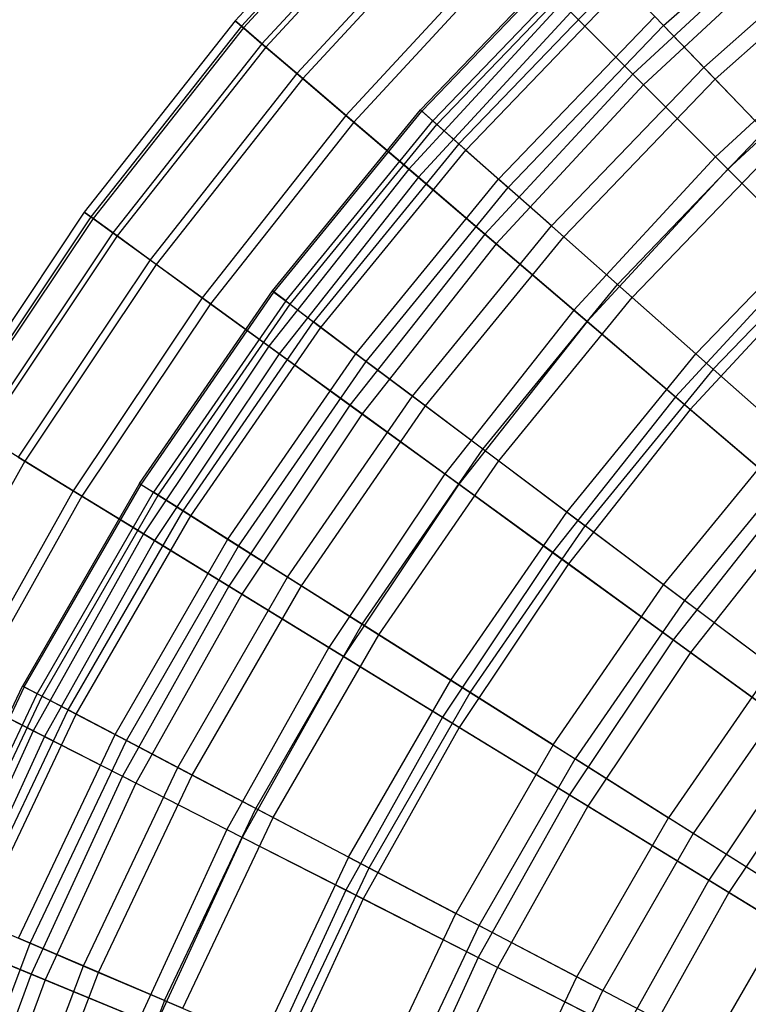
# Model space of a CAD drawing. Extents: x 0.02 to 4.75, y -2.35 to 2.37.
# Tile 115 of 131: x 0.43 to 0.98, y 0.79 to 1.54. Entities that reach past the tile are written whole.
import ezdxf

# ---------------------------------------------------------------- set-up
doc = ezdxf.new("R2010")
doc.units = 0
doc.header["$MEASUREMENT"] = 0
doc.layers.get('0').update_dxf_attribs({"color": 13, "linetype": 'CONTINUOUS'})

# ---------------------------------------------------------------- blocks, each defined once
blk = doc.blocks.new('CTLS_SNOW_BALL_ZWIS_PM_STL')
at = {"color": 0}
for p, q in [((0.71557, 1.67975, 2.84146), (0.58967, 1.54355, 2.84146)), ((0.71557, 1.67975, 2.84146), (0.58967, 1.54355, 2.84146)), ((0.71998, 1.67534, 3.0262), (0.59441, 1.5395, 3.0262)), ((0.71998, 1.67534, 3.0262), (0.59441, 1.5395, 3.0262)), ((0.72139, 1.67393, 2.6568), (0.59593, 1.53821, 2.6568)), ((0.72139, 1.67393, 2.6568), (0.59593, 1.53821, 2.6568)), ((0.7346, 1.66073, 3.20989), (0.61013, 1.52608, 3.20989)), ((0.7346, 1.66073, 3.20989), (0.61013, 1.52608, 3.20989)), ((0.7374, 1.65792, 2.47335), (0.61314, 1.5235, 2.47335)), ((0.7374, 1.65792, 2.47335), (0.61314, 1.5235, 2.47335)), ((0.91589, 1.53987, 2.21003), (1.0438, 1.65319, 2.21003)), ((0.91589, 1.53987, 2.21003), (1.0438, 1.65319, 2.21003)), ((0.75932, 1.636, 3.3914), (0.63671, 1.50337, 3.3914)), ((0.75932, 1.636, 3.3914), (0.63671, 1.50337, 3.3914)), ((0.7635, 1.63182, 2.29223), (0.64121, 1.49953, 2.29223)), ((0.7635, 1.63182, 2.29223), (0.64121, 1.49953, 2.29223)), ((1.01412, 1.61556, 3.91185), (0.89234, 1.50298, 3.91185)), ((1.01412, 1.61556, 3.91185), (0.89234, 1.50298, 3.91185)), ((1.07169, 1.61903, 3.63032), (0.94644, 1.50806, 3.63032)), ((1.07169, 1.61903, 3.63032), (0.94644, 1.50806, 3.63032)), ((1.02159, 1.60682, 1.77383), (0.90047, 1.49485, 1.77383)), ((1.02159, 1.60682, 1.77383), (0.90047, 1.49485, 1.77383)), ((1.07956, 1.60939, 2.03864), (0.95506, 1.49909, 2.03864)), ((1.07956, 1.60939, 2.03864), (0.95506, 1.49909, 2.03864)), ((0.794, 1.60132, 3.56962), (0.67401, 1.47152, 3.56962)), ((0.794, 1.60132, 3.56962), (0.67401, 1.47152, 3.56962)), ((0.73072, 1.47578, 2.92363), (0.85408, 1.60421, 2.92363)), ((0.73072, 1.47578, 2.92363), (0.85408, 1.60421, 2.92363)), ((0.73178, 1.47485, 2.74317), (0.85506, 1.6032, 2.74317)), ((0.73178, 1.47485, 2.74317), (0.85506, 1.6032, 2.74317)), ((0.79954, 1.59579, 2.11455), (0.67996, 1.46643, 2.11455)), ((0.79954, 1.59579, 2.11455), (0.67996, 1.46643, 2.11455)), ((0.74016, 1.46743, 3.10366), (0.86281, 1.59512, 3.10366)), ((0.74016, 1.46743, 3.10366), (0.86281, 1.59512, 3.10366)), ((0.74332, 1.46462, 2.56336), (0.86574, 1.59208, 2.56336)), ((0.74332, 1.46462, 2.56336), (0.86574, 1.59208, 2.56336)), ((0.76002, 1.44982, 3.28217), (0.8812, 1.57598, 3.28217)), ((0.76002, 1.44982, 3.28217), (0.8812, 1.57598, 3.28217)), ((0.76527, 1.44518, 2.38528), (0.88606, 1.57092, 2.38528)), ((0.76527, 1.44518, 2.38528), (0.88606, 1.57092, 2.38528)), ((0.88606, 1.57092, 2.38528), (0.91589, 1.53987, 2.21003)), ((0.88606, 1.57092, 2.38528), (0.91589, 1.53987, 2.21003)), ((0.83843, 1.55689, 3.74345), (0.72179, 1.43071, 3.74345)), ((0.83843, 1.55689, 3.74345), (0.72179, 1.43071, 3.74345)), ((0.83843, 1.55689, 3.74345), (0.89234, 1.50298, 3.91185)), ((0.83843, 1.55689, 3.74345), (0.89234, 1.50298, 3.91185)), ((0.84529, 1.55004, 1.9414), (0.72916, 1.42441, 1.9414)), ((0.84529, 1.55004, 1.9414), (0.72916, 1.42441, 1.9414)), ((0.90913, 1.5469, 3.45808), (0.7902, 1.42309, 3.45808)), ((0.90913, 1.5469, 3.45808), (0.7902, 1.42309, 3.45808)), ((0.90047, 1.49485, 1.77383), (0.84529, 1.55004, 1.9414)), ((0.90047, 1.49485, 1.77383), (0.84529, 1.55004, 1.9414)), ((0.90913, 1.5469, 3.45808), (0.94644, 1.50806, 3.63032)), ((0.90913, 1.5469, 3.45808), (0.94644, 1.50806, 3.63032)), ((1.07203, 1.54776, 4.07376), (0.95539, 1.43993, 4.07376)), ((1.07203, 1.54776, 4.07376), (0.95539, 1.43993, 4.07376)), ((0.58967, 1.54355, 2.84146), (0.47484, 1.39789, 2.84146)), ((0.58967, 1.54355, 2.84146), (0.47484, 1.39789, 2.84146)), ((0.59441, 1.5395, 3.0262), (0.47989, 1.39422, 3.0262)), ((0.59441, 1.5395, 3.0262), (0.47989, 1.39422, 3.0262)), ((0.59593, 1.53821, 2.6568), (0.4815, 1.39306, 2.6568)), ((0.59593, 1.53821, 2.6568), (0.4815, 1.39306, 2.6568)), ((0.58967, 1.54355, 2.84146), (0.59441, 1.5395, 3.0262)), ((0.58967, 1.54355, 2.84146), (0.59441, 1.5395, 3.0262)), ((0.59593, 1.53821, 2.6568), (0.58967, 1.54355, 2.84146)), ((0.59593, 1.53821, 2.6568), (0.58967, 1.54355, 2.84146)), ((0.59441, 1.5395, 3.0262), (0.61013, 1.52608, 3.20989)), ((0.59441, 1.5395, 3.0262), (0.61013, 1.52608, 3.20989)), ((0.61314, 1.5235, 2.47335), (0.59593, 1.53821, 2.6568)), ((0.61314, 1.5235, 2.47335), (0.59593, 1.53821, 2.6568)), ((0.79751, 1.41662, 2.21003), (0.91589, 1.53987, 2.21003)), ((0.79751, 1.41662, 2.21003), (0.91589, 1.53987, 2.21003)), ((0.91589, 1.53987, 2.21003), (0.95506, 1.49909, 2.03864)), ((0.91589, 1.53987, 2.21003), (0.95506, 1.49909, 2.03864)), ((1.08063, 1.53769, 1.61289), (0.96475, 1.43057, 1.61289)), ((1.08063, 1.53769, 1.61289), (0.96475, 1.43057, 1.61289)), ((0.61013, 1.52608, 3.20989), (0.49661, 1.38208, 3.20989)), ((0.61013, 1.52608, 3.20989), (0.49661, 1.38208, 3.20989)), ((0.61314, 1.5235, 2.47335), (0.49981, 1.37975, 2.47335)), ((0.61314, 1.5235, 2.47335), (0.49981, 1.37975, 2.47335)), ((0.61013, 1.52608, 3.20989), (0.63671, 1.50337, 3.3914)), ((0.61013, 1.52608, 3.20989), (0.63671, 1.50337, 3.3914)), ((0.64121, 1.49953, 2.29223), (0.61314, 1.5235, 2.47335)), ((0.64121, 1.49953, 2.29223), (0.61314, 1.5235, 2.47335)), ((0.83052, 1.38737, 3.63032), (0.94644, 1.50806, 3.63032)), ((0.83052, 1.38737, 3.63032), (0.94644, 1.50806, 3.63032)), ((0.9929, 1.45969, 3.79787), (0.94644, 1.50806, 3.63032)), ((0.9929, 1.45969, 3.79787), (0.94644, 1.50806, 3.63032)), ((0.63671, 1.50337, 3.3914), (0.52489, 1.36153, 3.3914)), ((0.63671, 1.50337, 3.3914), (0.52489, 1.36153, 3.3914)), ((0.64121, 1.49953, 2.29223), (0.52968, 1.35805, 2.29223)), ((0.64121, 1.49953, 2.29223), (0.52968, 1.35805, 2.29223)), ((0.63671, 1.50337, 3.3914), (0.67401, 1.47152, 3.56962)), ((0.63671, 1.50337, 3.3914), (0.67401, 1.47152, 3.56962)), ((0.67996, 1.46643, 2.11455), (0.64121, 1.49953, 2.29223)), ((0.67996, 1.46643, 2.11455), (0.64121, 1.49953, 2.29223)), ((0.89234, 1.50298, 3.91185), (0.77976, 1.3812, 3.91185)), ((0.89234, 1.50298, 3.91185), (0.77976, 1.3812, 3.91185)), ((0.89234, 1.50298, 3.91185), (0.95539, 1.43993, 4.07376)), ((0.89234, 1.50298, 3.91185), (0.95539, 1.43993, 4.07376)), ((0.90047, 1.49485, 1.77383), (0.7885, 1.37373, 1.77383)), ((0.90047, 1.49485, 1.77383), (0.7885, 1.37373, 1.77383)), ((0.83983, 1.37912, 2.03864), (0.95506, 1.49909, 2.03864)), ((0.83983, 1.37912, 2.03864), (0.95506, 1.49909, 2.03864)), ((0.96475, 1.43057, 1.61289), (0.90047, 1.49485, 1.77383)), ((0.96475, 1.43057, 1.61289), (0.90047, 1.49485, 1.77383)), ((1.00332, 1.44884, 1.87217), (0.95506, 1.49909, 2.03864)), ((1.00332, 1.44884, 1.87217), (0.95506, 1.49909, 2.03864)), ((0.67401, 1.47152, 3.56962), (0.56458, 1.3327, 3.56962)), ((0.67401, 1.47152, 3.56962), (0.56458, 1.3327, 3.56962)), ((0.6181, 1.33784, 2.92363), (0.73072, 1.47578, 2.92363)), ((0.6181, 1.33784, 2.92363), (0.73072, 1.47578, 2.92363)), ((0.61923, 1.337, 2.74317), (0.73178, 1.47485, 2.74317)), ((0.61923, 1.337, 2.74317), (0.73178, 1.47485, 2.74317)), ((0.67401, 1.47152, 3.56962), (0.72179, 1.43071, 3.74345)), ((0.67401, 1.47152, 3.56962), (0.72179, 1.43071, 3.74345)), ((0.74016, 1.46743, 3.10366), (0.73072, 1.47578, 2.92363)), ((0.73072, 1.47578, 2.92363), (0.73178, 1.47485, 2.74317)), ((0.74016, 1.46743, 3.10366), (0.73072, 1.47578, 2.92363)), ((0.73072, 1.47578, 2.92363), (0.73178, 1.47485, 2.74317)), ((0.73178, 1.47485, 2.74317), (0.74332, 1.46462, 2.56336)), ((0.73178, 1.47485, 2.74317), (0.74332, 1.46462, 2.56336)), ((0.67996, 1.46643, 2.11455), (0.57091, 1.3281, 2.11455)), ((0.67996, 1.46643, 2.11455), (0.57091, 1.3281, 2.11455)), ((0.62817, 1.33027, 3.10366), (0.74016, 1.46743, 3.10366)), ((0.62817, 1.33027, 3.10366), (0.74016, 1.46743, 3.10366)), ((0.63155, 1.32773, 2.56336), (0.74332, 1.46462, 2.56336)), ((0.63155, 1.32773, 2.56336), (0.74332, 1.46462, 2.56336)), ((0.72916, 1.42441, 1.9414), (0.67996, 1.46643, 2.11455)), ((0.72916, 1.42441, 1.9414), (0.67996, 1.46643, 2.11455)), ((0.76002, 1.44982, 3.28217), (0.74016, 1.46743, 3.10366)), ((0.76002, 1.44982, 3.28217), (0.74016, 1.46743, 3.10366)), ((0.74332, 1.46462, 2.56336), (0.76527, 1.44518, 2.38528)), ((0.74332, 1.46462, 2.56336), (0.76527, 1.44518, 2.38528)), ((0.88072, 1.3429, 3.79787), (0.9929, 1.45969, 3.79787)), ((0.88072, 1.3429, 3.79787), (0.9929, 1.45969, 3.79787)), ((0.76002, 1.44982, 3.28217), (0.64939, 1.31433, 3.28217)), ((0.76002, 1.44982, 3.28217), (0.64939, 1.31433, 3.28217)), ((0.76002, 1.44982, 3.28217), (0.7902, 1.42309, 3.45808)), ((0.76002, 1.44982, 3.28217), (0.7902, 1.42309, 3.45808)), ((1.00332, 1.44884, 1.87217), (0.89198, 1.33292, 1.87217)), ((1.00332, 1.44884, 1.87217), (0.89198, 1.33292, 1.87217)), ((0.655, 1.31011, 2.38528), (0.76527, 1.44518, 2.38528)), ((0.655, 1.31011, 2.38528), (0.76527, 1.44518, 2.38528)), ((0.76527, 1.44518, 2.38528), (0.79751, 1.41662, 2.21003)), ((0.76527, 1.44518, 2.38528), (0.79751, 1.41662, 2.21003)), ((0.95539, 1.43993, 4.07376), (0.84756, 1.32329, 4.07376)), ((0.95539, 1.43993, 4.07376), (0.84756, 1.32329, 4.07376)), ((0.95539, 1.43993, 4.07376), (1.0272, 1.36812, 4.22821)), ((0.95539, 1.43993, 4.07376), (1.0272, 1.36812, 4.22821)), ((0.72179, 1.43071, 3.74345), (0.61541, 1.29576, 3.74345)), ((0.72179, 1.43071, 3.74345), (0.61541, 1.29576, 3.74345)), ((0.72916, 1.42441, 1.9414), (0.62325, 1.29007, 1.9414)), ((0.72916, 1.42441, 1.9414), (0.62325, 1.29007, 1.9414)), ((0.72179, 1.43071, 3.74345), (0.77976, 1.3812, 3.91185)), ((0.72179, 1.43071, 3.74345), (0.77976, 1.3812, 3.91185)), ((0.7885, 1.37373, 1.77383), (0.72916, 1.42441, 1.9414)), ((0.7885, 1.37373, 1.77383), (0.72916, 1.42441, 1.9414)), ((0.96475, 1.43057, 1.61289), (0.85763, 1.31469, 1.61289)), ((0.96475, 1.43057, 1.61289), (0.85763, 1.31469, 1.61289)), ((1.03773, 1.35759, 1.45954), (0.96475, 1.43057, 1.61289)), ((1.03773, 1.35759, 1.45954), (0.96475, 1.43057, 1.61289)), ((0.68163, 1.2901, 3.45808), (0.7902, 1.42309, 3.45808)), ((0.68163, 1.2901, 3.45808), (0.7902, 1.42309, 3.45808)), ((0.83052, 1.38737, 3.63032), (0.7902, 1.42309, 3.45808)), ((0.83052, 1.38737, 3.63032), (0.7902, 1.42309, 3.45808)), ((0.68943, 1.28424, 2.21003), (0.79751, 1.41662, 2.21003)), ((0.68943, 1.28424, 2.21003), (0.79751, 1.41662, 2.21003)), ((0.79751, 1.41662, 2.21003), (0.83983, 1.37912, 2.03864)), ((0.79751, 1.41662, 2.21003), (0.83983, 1.37912, 2.03864)), ((0.9405, 1.28994, 3.9597), (1.04822, 1.40209, 3.9597)), ((0.9405, 1.28994, 3.9597), (1.04822, 1.40209, 3.9597)), ((0.47484, 1.39789, 2.84146), (0.3718, 1.24367, 2.84146)), ((0.47484, 1.39789, 2.84146), (0.3718, 1.24367, 2.84146)), ((0.47484, 1.39789, 2.84146), (0.47989, 1.39422, 3.0262)), ((0.47484, 1.39789, 2.84146), (0.47989, 1.39422, 3.0262)), ((0.4815, 1.39306, 2.6568), (0.47484, 1.39789, 2.84146)), ((0.4815, 1.39306, 2.6568), (0.47484, 1.39789, 2.84146)), ((0.47989, 1.39422, 3.0262), (0.37712, 1.24041, 3.0262)), ((0.47989, 1.39422, 3.0262), (0.37712, 1.24041, 3.0262)), ((0.4815, 1.39306, 2.6568), (0.37881, 1.23938, 2.6568)), ((0.4815, 1.39306, 2.6568), (0.37881, 1.23938, 2.6568)), ((0.47989, 1.39422, 3.0262), (0.49661, 1.38208, 3.20989)), ((0.47989, 1.39422, 3.0262), (0.49661, 1.38208, 3.20989)), ((0.49981, 1.37975, 2.47335), (0.4815, 1.39306, 2.6568)), ((0.49981, 1.37975, 2.47335), (0.4815, 1.39306, 2.6568)), ((0.72468, 1.25775, 3.63032), (0.83052, 1.38737, 3.63032)), ((0.72468, 1.25775, 3.63032), (0.83052, 1.38737, 3.63032)), ((0.88072, 1.3429, 3.79787), (0.83052, 1.38737, 3.63032)), ((0.88072, 1.3429, 3.79787), (0.83052, 1.38737, 3.63032)), ((1.0604, 1.38942, 1.7116), (0.95365, 1.27828, 1.7116)), ((1.0604, 1.38942, 1.7116), (0.95365, 1.27828, 1.7116)), ((0.49661, 1.38208, 3.20989), (0.39474, 1.22962, 3.20989)), ((0.49661, 1.38208, 3.20989), (0.39474, 1.22962, 3.20989)), ((0.49981, 1.37975, 2.47335), (0.39811, 1.22755, 2.47335)), ((0.49981, 1.37975, 2.47335), (0.39811, 1.22755, 2.47335)), ((0.49661, 1.38208, 3.20989), (0.52489, 1.36153, 3.3914)), ((0.49661, 1.38208, 3.20989), (0.52489, 1.36153, 3.3914)), ((0.52968, 1.35805, 2.29223), (0.49981, 1.37975, 2.47335)), ((0.52968, 1.35805, 2.29223), (0.49981, 1.37975, 2.47335)), ((0.77976, 1.3812, 3.91185), (0.67708, 1.25095, 3.91185)), ((0.77976, 1.3812, 3.91185), (0.67708, 1.25095, 3.91185)), ((0.77976, 1.3812, 3.91185), (0.84756, 1.32329, 4.07376)), ((0.77976, 1.3812, 3.91185), (0.84756, 1.32329, 4.07376)), ((0.7885, 1.37373, 1.77383), (0.68639, 1.2442, 1.77383)), ((0.7885, 1.37373, 1.77383), (0.68639, 1.2442, 1.77383)), ((0.73463, 1.25028, 2.03864), (0.83983, 1.37912, 2.03864)), ((0.73463, 1.25028, 2.03864), (0.83983, 1.37912, 2.03864)), ((0.85763, 1.31469, 1.61289), (0.7885, 1.37373, 1.77383)), ((0.85763, 1.31469, 1.61289), (0.7885, 1.37373, 1.77383)), ((0.83983, 1.37912, 2.03864), (0.89198, 1.33292, 1.87217)), ((0.83983, 1.37912, 2.03864), (0.89198, 1.33292, 1.87217)), ((1.0272, 1.36812, 4.22821), (0.92479, 1.25733, 4.22821)), ((1.0272, 1.36812, 4.22821), (0.92479, 1.25733, 4.22821)), ((0.52489, 1.36153, 3.3914), (0.42455, 1.21135, 3.3914)), ((0.52489, 1.36153, 3.3914), (0.42455, 1.21135, 3.3914)), ((0.52968, 1.35805, 2.29223), (0.42959, 1.20826, 2.29223)), ((0.52968, 1.35805, 2.29223), (0.42959, 1.20826, 2.29223)), ((0.52489, 1.36153, 3.3914), (0.56458, 1.3327, 3.56962)), ((0.52489, 1.36153, 3.3914), (0.56458, 1.3327, 3.56962)), ((0.57091, 1.3281, 2.11455), (0.52968, 1.35805, 2.29223)), ((0.57091, 1.3281, 2.11455), (0.52968, 1.35805, 2.29223)), ((1.03773, 1.35759, 1.45954), (0.93611, 1.24766, 1.45954)), ((1.03773, 1.35759, 1.45954), (0.93611, 1.24766, 1.45954)), ((0.7783, 1.21746, 3.79787), (0.88072, 1.3429, 3.79787)), ((0.7783, 1.21746, 3.79787), (0.88072, 1.3429, 3.79787)), ((0.9405, 1.28994, 3.9597), (0.88072, 1.3429, 3.79787)), ((0.9405, 1.28994, 3.9597), (0.88072, 1.3429, 3.79787)), ((0.51694, 1.19129, 2.92363), (0.6181, 1.33784, 2.92363)), ((0.51694, 1.19129, 2.92363), (0.6181, 1.33784, 2.92363)), ((0.51813, 1.19053, 2.74317), (0.61923, 1.337, 2.74317)), ((0.51813, 1.19053, 2.74317), (0.61923, 1.337, 2.74317)), ((0.6181, 1.33784, 2.92363), (0.61923, 1.337, 2.74317)), ((0.62817, 1.33027, 3.10366), (0.6181, 1.33784, 2.92363)), ((0.62817, 1.33027, 3.10366), (0.6181, 1.33784, 2.92363)), ((0.6181, 1.33784, 2.92363), (0.61923, 1.337, 2.74317)), ((0.61923, 1.337, 2.74317), (0.63155, 1.32773, 2.56336)), ((0.61923, 1.337, 2.74317), (0.63155, 1.32773, 2.56336)), ((0.56458, 1.3327, 3.56962), (0.46637, 1.18572, 3.56962)), ((0.56458, 1.3327, 3.56962), (0.46637, 1.18572, 3.56962)), ((0.57091, 1.3281, 2.11455), (0.47304, 1.18163, 2.11455)), ((0.57091, 1.3281, 2.11455), (0.47304, 1.18163, 2.11455)), ((0.62817, 1.33027, 3.10366), (0.52759, 1.18455, 3.10366)), ((0.62817, 1.33027, 3.10366), (0.52759, 1.18455, 3.10366)), ((0.53116, 1.1823, 2.56336), (0.63155, 1.32773, 2.56336)), ((0.53116, 1.1823, 2.56336), (0.63155, 1.32773, 2.56336)), ((0.56458, 1.3327, 3.56962), (0.61541, 1.29576, 3.74345)), ((0.56458, 1.3327, 3.56962), (0.61541, 1.29576, 3.74345)), ((0.62325, 1.29007, 1.9414), (0.57091, 1.3281, 2.11455)), ((0.62325, 1.29007, 1.9414), (0.57091, 1.3281, 2.11455)), ((0.62817, 1.33027, 3.10366), (0.64939, 1.31433, 3.28217)), ((0.62817, 1.33027, 3.10366), (0.64939, 1.31433, 3.28217)), ((0.63155, 1.32773, 2.56336), (0.655, 1.31011, 2.38528)), ((0.63155, 1.32773, 2.56336), (0.655, 1.31011, 2.38528)), ((0.79033, 1.20842, 1.87217), (0.89198, 1.33292, 1.87217)), ((0.79033, 1.20842, 1.87217), (0.89198, 1.33292, 1.87217)), ((0.95365, 1.27828, 1.7116), (0.89198, 1.33292, 1.87217)), ((0.95365, 1.27828, 1.7116), (0.89198, 1.33292, 1.87217)), ((0.84756, 1.32329, 4.07376), (0.74922, 1.19854, 4.07376)), ((0.84756, 1.32329, 4.07376), (0.74922, 1.19854, 4.07376)), ((0.84756, 1.32329, 4.07376), (0.92479, 1.25733, 4.22821)), ((0.84756, 1.32329, 4.07376), (0.92479, 1.25733, 4.22821)), ((0.55002, 1.17037, 3.28217), (0.64939, 1.31433, 3.28217)), ((0.55002, 1.17037, 3.28217), (0.64939, 1.31433, 3.28217)), ((0.68163, 1.2901, 3.45808), (0.64939, 1.31433, 3.28217)), ((0.68163, 1.2901, 3.45808), (0.64939, 1.31433, 3.28217)), ((0.85763, 1.31469, 1.61289), (0.75993, 1.19076, 1.61289)), ((0.85763, 1.31469, 1.61289), (0.75993, 1.19076, 1.61289)), ((0.93611, 1.24766, 1.45954), (0.85763, 1.31469, 1.61289)), ((0.93611, 1.24766, 1.45954), (0.85763, 1.31469, 1.61289)), ((0.55595, 1.16662, 2.38528), (0.655, 1.31011, 2.38528)), ((0.55595, 1.16662, 2.38528), (0.655, 1.31011, 2.38528)), ((0.655, 1.31011, 2.38528), (0.68943, 1.28424, 2.21003)), ((0.655, 1.31011, 2.38528), (0.68943, 1.28424, 2.21003)), ((0.61541, 1.29576, 3.74345), (0.51994, 1.15289, 3.74345)), ((0.61541, 1.29576, 3.74345), (0.51994, 1.15289, 3.74345)), ((0.62325, 1.29007, 1.9414), (0.52821, 1.14782, 1.9414)), ((0.62325, 1.29007, 1.9414), (0.52821, 1.14782, 1.9414)), ((0.5841, 1.14882, 3.45808), (0.68163, 1.2901, 3.45808)), ((0.5841, 1.14882, 3.45808), (0.68163, 1.2901, 3.45808)), ((0.61541, 1.29576, 3.74345), (0.67708, 1.25095, 3.91185)), ((0.61541, 1.29576, 3.74345), (0.67708, 1.25095, 3.91185)), ((0.68639, 1.2442, 1.77383), (0.62325, 1.29007, 1.9414)), ((0.68639, 1.2442, 1.77383), (0.62325, 1.29007, 1.9414)), ((0.72468, 1.25775, 3.63032), (0.68163, 1.2901, 3.45808)), ((0.72468, 1.25775, 3.63032), (0.68163, 1.2901, 3.45808)), ((0.84215, 1.16948, 3.9597), (0.9405, 1.28994, 3.9597)), ((0.84215, 1.16948, 3.9597), (0.9405, 1.28994, 3.9597)), ((1.00951, 1.2288, 4.11485), (0.9405, 1.28994, 3.9597)), ((1.00951, 1.2288, 4.11485), (0.9405, 1.28994, 3.9597)), ((0.59235, 1.1436, 2.21003), (0.68943, 1.28424, 2.21003)), ((0.59235, 1.1436, 2.21003), (0.68943, 1.28424, 2.21003)), ((0.68943, 1.28424, 2.21003), (0.73463, 1.25028, 2.03864)), ((0.68943, 1.28424, 2.21003), (0.73463, 1.25028, 2.03864)), ((0.95365, 1.27828, 1.7116), (0.8562, 1.15892, 1.7116)), ((0.95365, 1.27828, 1.7116), (0.8562, 1.15892, 1.7116)), ((1.02447, 1.21555, 1.55792), (0.95365, 1.27828, 1.7116)), ((1.02447, 1.21555, 1.55792), (0.95365, 1.27828, 1.7116)), ((0.62962, 1.12003, 3.63032), (0.72468, 1.25775, 3.63032)), ((0.62962, 1.12003, 3.63032), (0.72468, 1.25775, 3.63032)), ((0.7783, 1.21746, 3.79787), (0.72468, 1.25775, 3.63032)), ((0.7783, 1.21746, 3.79787), (0.72468, 1.25775, 3.63032)), ((0.92479, 1.25733, 4.22821), (0.83138, 1.13885, 4.22821)), ((0.92479, 1.25733, 4.22821), (0.83138, 1.13885, 4.22821)), ((0.92479, 1.25733, 4.22821), (1.01096, 1.18374, 4.37424)), ((0.92479, 1.25733, 4.22821), (1.01096, 1.18374, 4.37424)), ((0.67708, 1.25095, 3.91185), (0.58494, 1.11306, 3.91185)), ((0.67708, 1.25095, 3.91185), (0.58494, 1.11306, 3.91185)), ((0.64014, 1.11338, 2.03864), (0.73463, 1.25028, 2.03864)), ((0.64014, 1.11338, 2.03864), (0.73463, 1.25028, 2.03864)), ((0.67708, 1.25095, 3.91185), (0.74922, 1.19854, 4.07376)), ((0.67708, 1.25095, 3.91185), (0.74922, 1.19854, 4.07376)), ((0.73463, 1.25028, 2.03864), (0.79033, 1.20842, 1.87217)), ((0.73463, 1.25028, 2.03864), (0.79033, 1.20842, 1.87217)), ((0.93611, 1.24766, 1.45954), (0.84343, 1.1301, 1.45954)), ((0.93611, 1.24766, 1.45954), (0.84343, 1.1301, 1.45954)), ((1.02347, 1.17305, 1.31473), (0.93611, 1.24766, 1.45954)), ((1.02347, 1.17305, 1.31473), (0.93611, 1.24766, 1.45954)), ((0.68639, 1.2442, 1.77383), (0.59475, 1.10705, 1.77383)), ((0.68639, 1.2442, 1.77383), (0.59475, 1.10705, 1.77383)), ((0.75993, 1.19076, 1.61289), (0.68639, 1.2442, 1.77383)), ((0.75993, 1.19076, 1.61289), (0.68639, 1.2442, 1.77383)), ((0.42959, 1.20826, 2.29223), (0.39811, 1.22755, 2.47335)), ((0.42959, 1.20826, 2.29223), (0.39811, 1.22755, 2.47335)), ((0.91585, 1.1141, 4.11485), (1.00951, 1.2288, 4.11485)), ((0.91585, 1.1141, 4.11485), (1.00951, 1.2288, 4.11485)), ((0.6863, 1.08419, 3.79787), (0.7783, 1.21746, 3.79787)), ((0.6863, 1.08419, 3.79787), (0.7783, 1.21746, 3.79787)), ((0.84215, 1.16948, 3.9597), (0.7783, 1.21746, 3.79787)), ((0.84215, 1.16948, 3.9597), (0.7783, 1.21746, 3.79787)), ((1.02447, 1.21555, 1.55792), (0.93183, 1.10209, 1.55792)), ((1.02447, 1.21555, 1.55792), (0.93183, 1.10209, 1.55792)), ((0.42959, 1.20826, 2.29223), (0.34156, 1.05107, 2.29223)), ((0.42959, 1.20826, 2.29223), (0.34156, 1.05107, 2.29223)), ((0.42455, 1.21135, 3.3914), (0.46637, 1.18572, 3.56962)), ((0.42455, 1.21135, 3.3914), (0.46637, 1.18572, 3.56962)), ((0.47304, 1.18163, 2.11455), (0.42959, 1.20826, 2.29223)), ((0.47304, 1.18163, 2.11455), (0.42959, 1.20826, 2.29223)), ((0.69903, 1.07614, 1.87217), (0.79033, 1.20842, 1.87217)), ((0.69903, 1.07614, 1.87217), (0.79033, 1.20842, 1.87217)), ((0.79033, 1.20842, 1.87217), (0.8562, 1.15892, 1.7116)), ((0.79033, 1.20842, 1.87217), (0.8562, 1.15892, 1.7116)), ((0.74922, 1.19854, 4.07376), (0.66097, 1.06647, 4.07376)), ((0.74922, 1.19854, 4.07376), (0.66097, 1.06647, 4.07376)), ((0.74922, 1.19854, 4.07376), (0.83138, 1.13885, 4.22821)), ((0.74922, 1.19854, 4.07376), (0.83138, 1.13885, 4.22821)), ((0.46637, 1.18572, 3.56962), (0.38, 1.03149, 3.56962)), ((0.46637, 1.18572, 3.56962), (0.38, 1.03149, 3.56962)), ((0.51694, 1.19129, 2.92363), (0.4279, 1.03707, 2.92363)), ((0.51694, 1.19129, 2.92363), (0.4279, 1.03707, 2.92363)), ((0.42915, 1.03641, 2.74317), (0.51813, 1.19053, 2.74317)), ((0.42915, 1.03641, 2.74317), (0.51813, 1.19053, 2.74317)), ((0.43906, 1.03121, 3.10366), (0.52759, 1.18455, 3.10366)), ((0.43906, 1.03121, 3.10366), (0.52759, 1.18455, 3.10366)), ((0.46637, 1.18572, 3.56962), (0.51994, 1.15289, 3.74345)), ((0.46637, 1.18572, 3.56962), (0.51994, 1.15289, 3.74345)), ((0.51694, 1.19129, 2.92363), (0.51813, 1.19053, 2.74317)), ((0.51694, 1.19129, 2.92363), (0.52759, 1.18455, 3.10366)), ((0.51694, 1.19129, 2.92363), (0.52759, 1.18455, 3.10366)), ((0.51694, 1.19129, 2.92363), (0.51813, 1.19053, 2.74317)), ((0.51813, 1.19053, 2.74317), (0.53116, 1.1823, 2.56336)), ((0.51813, 1.19053, 2.74317), (0.53116, 1.1823, 2.56336)), ((0.55002, 1.17037, 3.28217), (0.52759, 1.18455, 3.10366)), ((0.55002, 1.17037, 3.28217), (0.52759, 1.18455, 3.10366)), ((0.75993, 1.19076, 1.61289), (0.67226, 1.05955, 1.61289)), ((0.75993, 1.19076, 1.61289), (0.67226, 1.05955, 1.61289)), ((0.84343, 1.1301, 1.45954), (0.75993, 1.19076, 1.61289)), ((0.84343, 1.1301, 1.45954), (0.75993, 1.19076, 1.61289)), ((0.47304, 1.18163, 2.11455), (0.38697, 1.02794, 2.11455)), ((0.47304, 1.18163, 2.11455), (0.38697, 1.02794, 2.11455)), ((0.4428, 1.02925, 2.56336), (0.53116, 1.1823, 2.56336)), ((0.4428, 1.02925, 2.56336), (0.53116, 1.1823, 2.56336)), ((0.52821, 1.14782, 1.9414), (0.47304, 1.18163, 2.11455)), ((0.52821, 1.14782, 1.9414), (0.47304, 1.18163, 2.11455)), ((0.53116, 1.1823, 2.56336), (0.55595, 1.16662, 2.38528)), ((0.53116, 1.1823, 2.56336), (0.55595, 1.16662, 2.38528)), ((1.01096, 1.18374, 4.37424), (0.92306, 1.07224, 4.37424)), ((1.01096, 1.18374, 4.37424), (0.92306, 1.07224, 4.37424)), ((0.46256, 1.01888, 3.28217), (0.55002, 1.17037, 3.28217)), ((0.46256, 1.01888, 3.28217), (0.55002, 1.17037, 3.28217)), ((0.5841, 1.14882, 3.45808), (0.55002, 1.17037, 3.28217)), ((0.5841, 1.14882, 3.45808), (0.55002, 1.17037, 3.28217)), ((0.75381, 1.0415, 3.9597), (0.84215, 1.16948, 3.9597)), ((0.75381, 1.0415, 3.9597), (0.84215, 1.16948, 3.9597)), ((0.91585, 1.1141, 4.11485), (0.84215, 1.16948, 3.9597)), ((0.91585, 1.1141, 4.11485), (0.84215, 1.16948, 3.9597)), ((1.02347, 1.17305, 1.31473), (0.93637, 1.06257, 1.31473)), ((1.02347, 1.17305, 1.31473), (0.93637, 1.06257, 1.31473)), ((0.46877, 1.01562, 2.38528), (0.55595, 1.16662, 2.38528)), ((0.46877, 1.01562, 2.38528), (0.55595, 1.16662, 2.38528)), ((0.55595, 1.16662, 2.38528), (0.59235, 1.1436, 2.21003)), ((0.55595, 1.16662, 2.38528), (0.59235, 1.1436, 2.21003)), ((0.76866, 1.03211, 1.7116), (0.8562, 1.15892, 1.7116)), ((0.76866, 1.03211, 1.7116), (0.8562, 1.15892, 1.7116)), ((0.93183, 1.10209, 1.55792), (0.8562, 1.15892, 1.7116)), ((0.93183, 1.10209, 1.55792), (0.8562, 1.15892, 1.7116)), ((0.51994, 1.15289, 3.74345), (0.43598, 1.00296, 3.74345)), ((0.51994, 1.15289, 3.74345), (0.43598, 1.00296, 3.74345)), ((0.52821, 1.14782, 1.9414), (0.44462, 0.99856, 1.9414)), ((0.52821, 1.14782, 1.9414), (0.44462, 0.99856, 1.9414)), ((0.49826, 1.00014, 3.45808), (0.5841, 1.14882, 3.45808)), ((0.49826, 1.00014, 3.45808), (0.5841, 1.14882, 3.45808)), ((0.51994, 1.15289, 3.74345), (0.58494, 1.11306, 3.91185)), ((0.51994, 1.15289, 3.74345), (0.58494, 1.11306, 3.91185)), ((0.59475, 1.10705, 1.77383), (0.52821, 1.14782, 1.9414)), ((0.59475, 1.10705, 1.77383), (0.52821, 1.14782, 1.9414)), ((0.62962, 1.12003, 3.63032), (0.5841, 1.14882, 3.45808)), ((0.62962, 1.12003, 3.63032), (0.5841, 1.14882, 3.45808)), ((0.5069, 0.99561, 2.21003), (0.59235, 1.1436, 2.21003)), ((0.5069, 0.99561, 2.21003), (0.59235, 1.1436, 2.21003)), ((0.59235, 1.1436, 2.21003), (0.64014, 1.11338, 2.03864)), ((0.59235, 1.1436, 2.21003), (0.64014, 1.11338, 2.03864)), ((0.83138, 1.13885, 4.22821), (0.74756, 1.01341, 4.22821)), ((0.83138, 1.13885, 4.22821), (0.74756, 1.01341, 4.22821)), ((0.83138, 1.13885, 4.22821), (0.92306, 1.07224, 4.37424)), ((0.83138, 1.13885, 4.22821), (0.92306, 1.07224, 4.37424)), ((0.84343, 1.1301, 1.45954), (0.76026, 1.00562, 1.45954)), ((0.84343, 1.1301, 1.45954), (0.76026, 1.00562, 1.45954)), ((0.93637, 1.06257, 1.31473), (0.84343, 1.1301, 1.45954)), ((0.93637, 1.06257, 1.31473), (0.84343, 1.1301, 1.45954)), ((0.54595, 0.97511, 3.63032), (0.62962, 1.12003, 3.63032)), ((0.54595, 0.97511, 3.63032), (0.62962, 1.12003, 3.63032)), ((0.6863, 1.08419, 3.79787), (0.62962, 1.12003, 3.63032)), ((0.6863, 1.08419, 3.79787), (0.62962, 1.12003, 3.63032)), ((0.58494, 1.11306, 3.91185), (0.50391, 0.96836, 3.91185)), ((0.58494, 1.11306, 3.91185), (0.50391, 0.96836, 3.91185)), ((0.55697, 0.96933, 2.03864), (0.64014, 1.11338, 2.03864)), ((0.55697, 0.96933, 2.03864), (0.64014, 1.11338, 2.03864)), ((0.58494, 1.11306, 3.91185), (0.66097, 1.06647, 4.07376)), ((0.58494, 1.11306, 3.91185), (0.66097, 1.06647, 4.07376)), ((0.64014, 1.11338, 2.03864), (0.69903, 1.07614, 1.87217)), ((0.64014, 1.11338, 2.03864), (0.69903, 1.07614, 1.87217)), ((0.83173, 0.99223, 4.11485), (0.91585, 1.1141, 4.11485)), ((0.83173, 0.99223, 4.11485), (0.91585, 1.1141, 4.11485)), ((0.99896, 1.05164, 4.26236), (0.91585, 1.1141, 4.11485)), ((0.99896, 1.05164, 4.26236), (0.91585, 1.1141, 4.11485)), ((0.59475, 1.10705, 1.77383), (0.51415, 0.96313, 1.77383)), ((0.59475, 1.10705, 1.77383), (0.51415, 0.96313, 1.77383)), ((0.67226, 1.05955, 1.61289), (0.59475, 1.10705, 1.77383)), ((0.67226, 1.05955, 1.61289), (0.59475, 1.10705, 1.77383)), ((0.93183, 1.10209, 1.55792), (0.84863, 0.98154, 1.55792)), ((0.93183, 1.10209, 1.55792), (0.84863, 0.98154, 1.55792)), ((1.01678, 1.03826, 1.41204), (0.93183, 1.10209, 1.55792)), ((1.01678, 1.03826, 1.41204), (0.93183, 1.10209, 1.55792)), ((0.60534, 0.94394, 3.79787), (0.6863, 1.08419, 3.79787)), ((0.60534, 0.94394, 3.79787), (0.6863, 1.08419, 3.79787)), ((0.75381, 1.0415, 3.9597), (0.6863, 1.08419, 3.79787)), ((0.75381, 1.0415, 3.9597), (0.6863, 1.08419, 3.79787)), ((0.61866, 0.93695, 1.87217), (0.69903, 1.07614, 1.87217)), ((0.61866, 0.93695, 1.87217), (0.69903, 1.07614, 1.87217)), ((0.69903, 1.07614, 1.87217), (0.76866, 1.03211, 1.7116)), ((0.69903, 1.07614, 1.87217), (0.76866, 1.03211, 1.7116)), ((0.92306, 1.07224, 4.37424), (0.84418, 0.9542, 4.37424)), ((0.92306, 1.07224, 4.37424), (0.84418, 0.9542, 4.37424)), ((0.92306, 1.07224, 4.37424), (1.02369, 0.99913, 4.51097)), ((0.92306, 1.07224, 4.37424), (1.02369, 0.99913, 4.51097)), ((0.66097, 1.06647, 4.07376), (0.58336, 0.92787, 4.07376)), ((0.66097, 1.06647, 4.07376), (0.58336, 0.92787, 4.07376)), ((0.66097, 1.06647, 4.07376), (0.74756, 1.01341, 4.22821)), ((0.66097, 1.06647, 4.07376), (0.74756, 1.01341, 4.22821)), ((0.67226, 1.05955, 1.61289), (0.59515, 0.92186, 1.61289)), ((0.67226, 1.05955, 1.61289), (0.59515, 0.92186, 1.61289)), ((0.76026, 1.00562, 1.45954), (0.67226, 1.05955, 1.61289)), ((0.76026, 1.00562, 1.45954), (0.67226, 1.05955, 1.61289)), ((0.93637, 1.06257, 1.31473), (0.85821, 0.9456, 1.31473)), ((0.93637, 1.06257, 1.31473), (0.85821, 0.9456, 1.31473)), ((1.03819, 0.98859, 1.17935), (0.93637, 1.06257, 1.31473)), ((1.03819, 0.98859, 1.17935), (0.93637, 1.06257, 1.31473)), ((0.99896, 1.05164, 4.26236), (0.9196, 0.93666, 4.26236)), ((0.99896, 1.05164, 4.26236), (0.9196, 0.93666, 4.26236)), ((0.35156, 0.87619, 2.92363), (0.4279, 1.03707, 2.92363)), ((0.35156, 0.87619, 2.92363), (0.4279, 1.03707, 2.92363)), ((0.42915, 1.03641, 2.74317), (0.35286, 0.87563, 2.74317)), ((0.42915, 1.03641, 2.74317), (0.35286, 0.87563, 2.74317)), ((0.42915, 1.03641, 2.74317), (0.4279, 1.03707, 2.92363)), ((0.43906, 1.03121, 3.10366), (0.4279, 1.03707, 2.92363)), ((0.43906, 1.03121, 3.10366), (0.4279, 1.03707, 2.92363)), ((0.42915, 1.03641, 2.74317), (0.4279, 1.03707, 2.92363)), ((0.42915, 1.03641, 2.74317), (0.4428, 1.02925, 2.56336)), ((0.42915, 1.03641, 2.74317), (0.4428, 1.02925, 2.56336)), ((0.67606, 0.90683, 3.9597), (0.75381, 1.0415, 3.9597)), ((0.67606, 0.90683, 3.9597), (0.75381, 1.0415, 3.9597)), ((0.83173, 0.99223, 4.11485), (0.75381, 1.0415, 3.9597)), ((0.83173, 0.99223, 4.11485), (0.75381, 1.0415, 3.9597)), ((1.01678, 1.03826, 1.41204), (0.93843, 0.92475, 1.41204)), ((1.01678, 1.03826, 1.41204), (0.93843, 0.92475, 1.41204)), ((0.36315, 0.87124, 3.10366), (0.43906, 1.03121, 3.10366)), ((0.36315, 0.87124, 3.10366), (0.43906, 1.03121, 3.10366)), ((0.36704, 0.86959, 2.56336), (0.4428, 1.02925, 2.56336)), ((0.36704, 0.86959, 2.56336), (0.4428, 1.02925, 2.56336)), ((0.38, 1.03149, 3.56962), (0.43598, 1.00296, 3.74345)), ((0.38, 1.03149, 3.56962), (0.43598, 1.00296, 3.74345)), ((0.44462, 0.99856, 1.9414), (0.38697, 1.02794, 2.11455)), ((0.44462, 0.99856, 1.9414), (0.38697, 1.02794, 2.11455)), ((0.46256, 1.01888, 3.28217), (0.43906, 1.03121, 3.10366)), ((0.46256, 1.01888, 3.28217), (0.43906, 1.03121, 3.10366)), ((0.4428, 1.02925, 2.56336), (0.46877, 1.01562, 2.38528)), ((0.4428, 1.02925, 2.56336), (0.46877, 1.01562, 2.38528)), ((0.69162, 0.89866, 1.7116), (0.76866, 1.03211, 1.7116)), ((0.69162, 0.89866, 1.7116), (0.76866, 1.03211, 1.7116)), ((0.76866, 1.03211, 1.7116), (0.84863, 0.98154, 1.55792)), ((0.76866, 1.03211, 1.7116), (0.84863, 0.98154, 1.55792)), ((0.38757, 0.86084, 3.28217), (0.46256, 1.01888, 3.28217)), ((0.38757, 0.86084, 3.28217), (0.46256, 1.01888, 3.28217)), ((0.39402, 0.85809, 2.38528), (0.46877, 1.01562, 2.38528)), ((0.39402, 0.85809, 2.38528), (0.46877, 1.01562, 2.38528)), ((0.49826, 1.00014, 3.45808), (0.46256, 1.01888, 3.28217)), ((0.49826, 1.00014, 3.45808), (0.46256, 1.01888, 3.28217)), ((0.46877, 1.01562, 2.38528), (0.5069, 0.99561, 2.21003)), ((0.46877, 1.01562, 2.38528), (0.5069, 0.99561, 2.21003)), ((0.74756, 1.01341, 4.22821), (0.67384, 0.88177, 4.22821)), ((0.74756, 1.01341, 4.22821), (0.67384, 0.88177, 4.22821)), ((0.74756, 1.01341, 4.22821), (0.84418, 0.9542, 4.37424)), ((0.74756, 1.01341, 4.22821), (0.84418, 0.9542, 4.37424)), ((0.76026, 1.00562, 1.45954), (0.68711, 0.87501, 1.45954)), ((0.76026, 1.00562, 1.45954), (0.68711, 0.87501, 1.45954)), ((0.85821, 0.9456, 1.31473), (0.76026, 1.00562, 1.45954)), ((0.85821, 0.9456, 1.31473), (0.76026, 1.00562, 1.45954)), ((0.43598, 1.00296, 3.74345), (0.36404, 0.84691, 3.74345)), ((0.43598, 1.00296, 3.74345), (0.36404, 0.84691, 3.74345)), ((0.44462, 0.99856, 1.9414), (0.373, 0.84321, 1.9414)), ((0.44462, 0.99856, 1.9414), (0.373, 0.84321, 1.9414)), ((0.42467, 0.84504, 3.45808), (0.49826, 1.00014, 3.45808)), ((0.42467, 0.84504, 3.45808), (0.49826, 1.00014, 3.45808)), ((0.43598, 1.00296, 3.74345), (0.50391, 0.96836, 3.91185)), ((0.43598, 1.00296, 3.74345), (0.50391, 0.96836, 3.91185)), ((0.51415, 0.96313, 1.77383), (0.44462, 0.99856, 1.9414)), ((0.51415, 0.96313, 1.77383), (0.44462, 0.99856, 1.9414)), ((0.54595, 0.97511, 3.63032), (0.49826, 1.00014, 3.45808)), ((0.54595, 0.97511, 3.63032), (0.49826, 1.00014, 3.45808)), ((1.02369, 0.99913, 4.51097), (0.95024, 0.8892, 4.51097)), ((1.02369, 0.99913, 4.51097), (0.95024, 0.8892, 4.51097)), ((0.43364, 0.84121, 2.21003), (0.5069, 0.99561, 2.21003)), ((0.43364, 0.84121, 2.21003), (0.5069, 0.99561, 2.21003)), ((0.5069, 0.99561, 2.21003), (0.55697, 0.96933, 2.03864)), ((0.5069, 0.99561, 2.21003), (0.55697, 0.96933, 2.03864)), ((0.83173, 0.99223, 4.11485), (0.75769, 0.86398, 4.11485)), ((0.83173, 0.99223, 4.11485), (0.75769, 0.86398, 4.11485)), ((0.83173, 0.99223, 4.11485), (0.9196, 0.93666, 4.26236)), ((0.83173, 0.99223, 4.11485), (0.9196, 0.93666, 4.26236)), ((1.03819, 0.98859, 1.17935), (0.96552, 0.87984, 1.17935)), ((1.03819, 0.98859, 1.17935), (0.96552, 0.87984, 1.17935)), ((0.47421, 0.82393, 3.63032), (0.54595, 0.97511, 3.63032)), ((0.47421, 0.82393, 3.63032), (0.54595, 0.97511, 3.63032)), ((0.60534, 0.94394, 3.79787), (0.54595, 0.97511, 3.63032)), ((0.60534, 0.94394, 3.79787), (0.54595, 0.97511, 3.63032)), ((0.77539, 0.85469, 1.55792), (0.84863, 0.98154, 1.55792)), ((0.77539, 0.85469, 1.55792), (0.84863, 0.98154, 1.55792)), ((0.93843, 0.92475, 1.41204), (0.84863, 0.98154, 1.55792)), ((0.93843, 0.92475, 1.41204), (0.84863, 0.98154, 1.55792)), ((0.50391, 0.96836, 3.91185), (0.43447, 0.81774, 3.91185)), ((0.50391, 0.96836, 3.91185), (0.43447, 0.81774, 3.91185)), ((0.48566, 0.81905, 2.03864), (0.55697, 0.96933, 2.03864)), ((0.48566, 0.81905, 2.03864), (0.55697, 0.96933, 2.03864)), ((0.50391, 0.96836, 3.91185), (0.58336, 0.92787, 4.07376)), ((0.50391, 0.96836, 3.91185), (0.58336, 0.92787, 4.07376)), ((0.55697, 0.96933, 2.03864), (0.61866, 0.93695, 1.87217)), ((0.55697, 0.96933, 2.03864), (0.61866, 0.93695, 1.87217)), ((0.51415, 0.96313, 1.77383), (0.4451, 0.81334, 1.77383)), ((0.51415, 0.96313, 1.77383), (0.4451, 0.81334, 1.77383)), ((0.59515, 0.92186, 1.61289), (0.51415, 0.96313, 1.77383)), ((0.59515, 0.92186, 1.61289), (0.51415, 0.96313, 1.77383)), ((0.84418, 0.9542, 4.37424), (0.77481, 0.83032, 4.37424)), ((0.84418, 0.9542, 4.37424), (0.77481, 0.83032, 4.37424)), ((0.84418, 0.9542, 4.37424), (0.95024, 0.8892, 4.51097)), ((0.84418, 0.9542, 4.37424), (0.95024, 0.8892, 4.51097)), ((0.85821, 0.9456, 1.31473), (0.78947, 0.82285, 1.31473)), ((0.85821, 0.9456, 1.31473), (0.78947, 0.82285, 1.31473)), ((0.96552, 0.87984, 1.17935), (0.85821, 0.9456, 1.31473)), ((0.96552, 0.87984, 1.17935), (0.85821, 0.9456, 1.31473)), ((0.53591, 0.79764, 3.79787), (0.60534, 0.94394, 3.79787)), ((0.53591, 0.79764, 3.79787), (0.60534, 0.94394, 3.79787)), ((0.67606, 0.90683, 3.9597), (0.60534, 0.94394, 3.79787)), ((0.67606, 0.90683, 3.9597), (0.60534, 0.94394, 3.79787)), ((0.54976, 0.79174, 1.87217), (0.61866, 0.93695, 1.87217)), ((0.54976, 0.79174, 1.87217), (0.61866, 0.93695, 1.87217)), ((0.61866, 0.93695, 1.87217), (0.69162, 0.89866, 1.7116)), ((0.61866, 0.93695, 1.87217), (0.69162, 0.89866, 1.7116)), ((0.84974, 0.81567, 4.26236), (0.9196, 0.93666, 4.26236)), ((0.84974, 0.81567, 4.26236), (0.9196, 0.93666, 4.26236)), ((1.01688, 0.87515, 4.40137), (0.9196, 0.93666, 4.26236)), ((1.01688, 0.87515, 4.40137), (0.9196, 0.93666, 4.26236)), ((0.58336, 0.92787, 4.07376), (0.51685, 0.78362, 4.07376)), ((0.58336, 0.92787, 4.07376), (0.51685, 0.78362, 4.07376)), ((0.58336, 0.92787, 4.07376), (0.67384, 0.88177, 4.22821)), ((0.58336, 0.92787, 4.07376), (0.67384, 0.88177, 4.22821)), ((0.93843, 0.92475, 1.41204), (0.86947, 0.80531, 1.41204)), ((0.93843, 0.92475, 1.41204), (0.86947, 0.80531, 1.41204)), ((1.03754, 0.86208, 1.27486), (0.93843, 0.92475, 1.41204)), ((1.03754, 0.86208, 1.27486), (0.93843, 0.92475, 1.41204)), ((0.59515, 0.92186, 1.61289), (0.52908, 0.77855, 1.61289)), ((0.59515, 0.92186, 1.61289), (0.52908, 0.77855, 1.61289)), ((0.68711, 0.87501, 1.45954), (0.59515, 0.92186, 1.61289)), ((0.68711, 0.87501, 1.45954), (0.59515, 0.92186, 1.61289)), ((0.67606, 0.90683, 3.9597), (0.60939, 0.76633, 3.9597)), ((0.67606, 0.90683, 3.9597), (0.60939, 0.76633, 3.9597)), ((0.67606, 0.90683, 3.9597), (0.75769, 0.86398, 4.11485)), ((0.67606, 0.90683, 3.9597), (0.75769, 0.86398, 4.11485)), ((0.62556, 0.75944, 1.7116), (0.69162, 0.89866, 1.7116)), ((0.62556, 0.75944, 1.7116), (0.69162, 0.89866, 1.7116)), ((0.69162, 0.89866, 1.7116), (0.77539, 0.85469, 1.55792)), ((0.69162, 0.89866, 1.7116), (0.77539, 0.85469, 1.55792)), ((0.95024, 0.8892, 4.51097), (0.88564, 0.77385, 4.51097)), ((0.95024, 0.8892, 4.51097), (0.88564, 0.77385, 4.51097)), ((0.95024, 0.8892, 4.51097), (1.0651, 0.81882, 4.63755)), ((0.95024, 0.8892, 4.51097), (1.0651, 0.81882, 4.63755)), ((0.67384, 0.88177, 4.22821), (0.61068, 0.74476, 4.22821)), ((0.67384, 0.88177, 4.22821), (0.61068, 0.74476, 4.22821)), ((0.67384, 0.88177, 4.22821), (0.77481, 0.83032, 4.37424)), ((0.67384, 0.88177, 4.22821), (0.77481, 0.83032, 4.37424)), ((0.96552, 0.87984, 1.17935), (0.90161, 0.76571, 1.17935)), ((0.96552, 0.87984, 1.17935), (0.90161, 0.76571, 1.17935)), ((1.08153, 0.80875, 1.05423), (0.96552, 0.87984, 1.17935)), ((1.08153, 0.80875, 1.05423), (0.96552, 0.87984, 1.17935)), ((0.68711, 0.87501, 1.45954), (0.62444, 0.73906, 1.45954)), ((0.68711, 0.87501, 1.45954), (0.62444, 0.73906, 1.45954)), ((0.78947, 0.82285, 1.31473), (0.68711, 0.87501, 1.45954)), ((0.78947, 0.82285, 1.31473), (0.68711, 0.87501, 1.45954)), ((0.95166, 0.76218, 4.40137), (1.01688, 0.87515, 4.40137)), ((0.95166, 0.76218, 4.40137), (1.01688, 0.87515, 4.40137)), ((0.69421, 0.7302, 4.11485), (0.75769, 0.86398, 4.11485)), ((0.69421, 0.7302, 4.11485), (0.75769, 0.86398, 4.11485)), ((0.84974, 0.81567, 4.26236), (0.75769, 0.86398, 4.11485)), ((0.84974, 0.81567, 4.26236), (0.75769, 0.86398, 4.11485)), ((0.39402, 0.85809, 2.38528), (0.43364, 0.84121, 2.21003)), ((0.39402, 0.85809, 2.38528), (0.43364, 0.84121, 2.21003)), ((0.7126, 0.72236, 1.55792), (0.77539, 0.85469, 1.55792)), ((0.7126, 0.72236, 1.55792), (0.77539, 0.85469, 1.55792)), ((0.77539, 0.85469, 1.55792), (0.86947, 0.80531, 1.41204)), ((0.77539, 0.85469, 1.55792), (0.86947, 0.80531, 1.41204)), ((0.36404, 0.84691, 3.74345), (0.43447, 0.81774, 3.91185)), ((0.36404, 0.84691, 3.74345), (0.43447, 0.81774, 3.91185)), ((0.4451, 0.81334, 1.77383), (0.373, 0.84321, 1.9414)), ((0.4451, 0.81334, 1.77383), (0.373, 0.84321, 1.9414)), ((0.37304, 0.68143, 2.21003), (0.43364, 0.84121, 2.21003)), ((0.37304, 0.68143, 2.21003), (0.43364, 0.84121, 2.21003)), ((0.47421, 0.82393, 3.63032), (0.42467, 0.84504, 3.45808)), ((0.47421, 0.82393, 3.63032), (0.42467, 0.84504, 3.45808)), ((0.43364, 0.84121, 2.21003), (0.48566, 0.81905, 2.03864)), ((0.43364, 0.84121, 2.21003), (0.48566, 0.81905, 2.03864)), ((0.77481, 0.83032, 4.37424), (0.71537, 0.70139, 4.37424)), ((0.77481, 0.83032, 4.37424), (0.71537, 0.70139, 4.37424)), ((0.77481, 0.83032, 4.37424), (0.88564, 0.77385, 4.51097)), ((0.77481, 0.83032, 4.37424), (0.88564, 0.77385, 4.51097)), ((0.43447, 0.81774, 3.91185), (0.37707, 0.66214, 3.91185)), ((0.43447, 0.81774, 3.91185), (0.37707, 0.66214, 3.91185)), ((0.41487, 0.66746, 3.63032), (0.47421, 0.82393, 3.63032)), ((0.41487, 0.66746, 3.63032), (0.47421, 0.82393, 3.63032)), ((0.42668, 0.66352, 2.03864), (0.48566, 0.81905, 2.03864)), ((0.42668, 0.66352, 2.03864), (0.48566, 0.81905, 2.03864)), ((0.43447, 0.81774, 3.91185), (0.51685, 0.78362, 4.07376)), ((0.43447, 0.81774, 3.91185), (0.51685, 0.78362, 4.07376)), ((0.53591, 0.79764, 3.79787), (0.47421, 0.82393, 3.63032)), ((0.53591, 0.79764, 3.79787), (0.47421, 0.82393, 3.63032)), ((0.48566, 0.81905, 2.03864), (0.54976, 0.79174, 1.87217)), ((0.48566, 0.81905, 2.03864), (0.54976, 0.79174, 1.87217)), ((0.78947, 0.82285, 1.31473), (0.73058, 0.69509, 1.31473)), ((0.78947, 0.82285, 1.31473), (0.73058, 0.69509, 1.31473)), ((0.90161, 0.76571, 1.17935), (0.78947, 0.82285, 1.31473)), ((0.90161, 0.76571, 1.17935), (0.78947, 0.82285, 1.31473)), ((0.4451, 0.81334, 1.77383), (0.38801, 0.65859, 1.77383)), ((0.4451, 0.81334, 1.77383), (0.38801, 0.65859, 1.77383)), ((0.52908, 0.77855, 1.61289), (0.4451, 0.81334, 1.77383)), ((0.52908, 0.77855, 1.61289), (0.4451, 0.81334, 1.77383)), ((0.78985, 0.68945, 4.26236), (0.84974, 0.81567, 4.26236)), ((0.78985, 0.68945, 4.26236), (0.84974, 0.81567, 4.26236)), ((0.95166, 0.76218, 4.40137), (0.84974, 0.81567, 4.26236)), ((0.95166, 0.76218, 4.40137), (0.84974, 0.81567, 4.26236)), ((0.81035, 0.68071, 1.41204), (0.86947, 0.80531, 1.41204)), ((0.81035, 0.68071, 1.41204), (0.86947, 0.80531, 1.41204)), ((0.9733, 0.75082, 1.27486), (0.86947, 0.80531, 1.41204)), ((0.9733, 0.75082, 1.27486), (0.86947, 0.80531, 1.41204)), ((0.53591, 0.79764, 3.79787), (0.47849, 0.64622, 3.79787)), ((0.53591, 0.79764, 3.79787), (0.47849, 0.64622, 3.79787)), ((0.53591, 0.79764, 3.79787), (0.60939, 0.76633, 3.9597)), ((0.53591, 0.79764, 3.79787), (0.60939, 0.76633, 3.9597))]:
    blk.add_line(p, q, dxfattribs=at)

msp = doc.modelspace()

# ---------------------------------------------------------------- block references
at = {"color": 0}
msp.add_blockref('CTLS_SNOW_BALL_ZWIS_PM_STL', (0, 0), dxfattribs=at)

doc.saveas('drawing.dxf')
